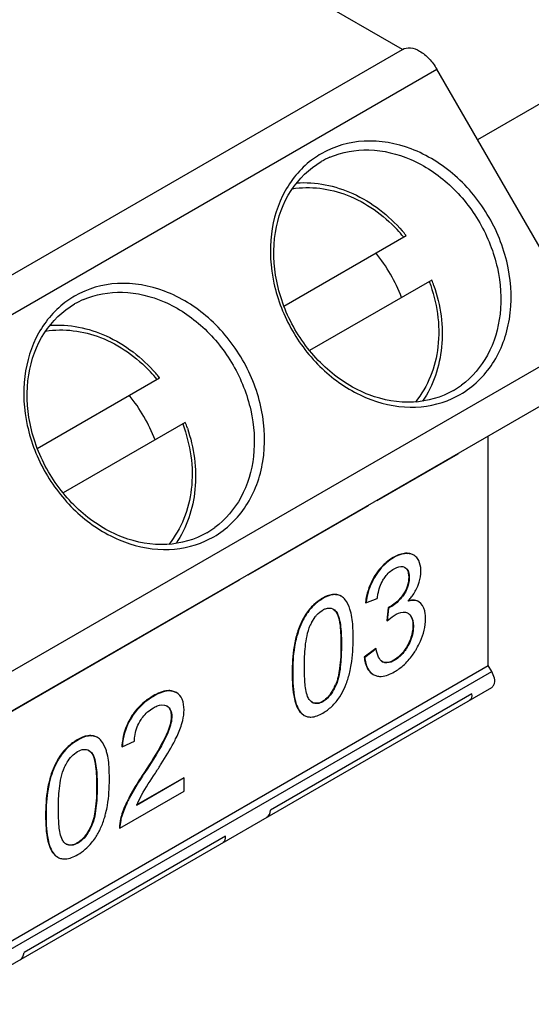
# Model space of a CAD drawing. Header units: inches. Extents: x 0 to 117, y 0 to 83.
# Tile 69 of 83: x 106.498 to 106.791, y 24.373 to 24.937. Entities that reach past the tile are written whole.
import ezdxf

# ---------------------------------------------------------------- set-up
doc = ezdxf.new("R2010")
doc.units = ezdxf.units.IN
doc.header["$LTSCALE"] = 6.4311023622
doc.header["$MEASUREMENT"] = 0
doc.layers.get('0').update_dxf_attribs({"linetype": 'CONTINUOUS'})
doc.layers.add('02___PRT_ALL_AXES', color=7, linetype='CONTINUOUS')

msp = doc.modelspace()

# ---------------------------------------------------------------- linework, layer by layer
at = {"color": 7, "linetype": 'CONTINUOUS'}
msp.add_line((106.9053848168, 24.952155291), (106.760418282, 24.8684593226), dxfattribs=at)
at = {"layer": '02___PRT_ALL_AXES', "color": 7, "linetype": 'CONTINUOUS'}
for p, q in [((106.7172372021, 24.920321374), (106.5513218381, 25.016110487)), ((105.8687125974, 24.4304283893), (106.7173230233, 24.9203717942)), ((105.8884834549, 24.4191138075), (106.7370080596, 24.9090067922)), ((106.8255911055, 24.7555773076), (106.7370080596, 24.9090067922)), ((106.649299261, 24.7731290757), (106.7194164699, 24.8136110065)), ((106.7341803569, 24.7880394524), (106.6640654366, 24.7475588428)), ((105.9770665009, 24.2656843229), (106.8255911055, 24.7555773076)), ((105.9180086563, 24.2088557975), (106.8255911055, 24.7328468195)), ((106.5078784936, 24.6914802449), (106.5779957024, 24.7319621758)), ((106.5927595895, 24.7063906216), (106.5226446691, 24.665910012)), ((106.7665332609, 24.5669176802), (106.7665332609, 24.6987487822)), ((106.7490294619, 24.6881894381), (106.7026618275, 24.6614184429)), ((106.7488326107, 24.6885303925), (106.7490294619, 24.6881894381)), ((106.7444270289, 24.6859868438), (106.7446238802, 24.6856458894)), ((106.7330868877, 24.6794395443), (106.7332837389, 24.6790985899)), ((106.7184410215, 24.6709837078), (106.7186378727, 24.6706427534)), ((106.7137681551, 24.66828575), (106.7139650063, 24.6679447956)), ((106.6974755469, 24.6588795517), (106.6976723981, 24.6585385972)), ((106.7024649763, 24.6617593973), (106.7026618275, 24.6614184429)), ((106.6976723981, 24.6585385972), (106.6287163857, 24.618726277)), ((106.6888922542, 24.6539240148), (106.6890891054, 24.6535830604)), ((106.6665314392, 24.6410138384), (106.6667282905, 24.640672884)), ((106.655394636, 24.6345842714), (106.6555914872, 24.634243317)), ((106.7200722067, 24.6313235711), (106.7203505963, 24.6311628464)), ((106.7216195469, 24.6311346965), (106.7200722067, 24.6313235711)), ((106.7235055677, 24.6304094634), (106.7216195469, 24.6311346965)), ((106.6451968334, 24.6286961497), (106.6453936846, 24.6283551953)), ((106.6464315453, 24.6294094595), (106.6466283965, 24.6290685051)), ((106.7120602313, 24.6289871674), (106.7123386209, 24.6288264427)), ((106.7237847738, 24.6302482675), (106.7235055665, 24.6304094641)), ((106.7184619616, 24.6233200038), (106.7187403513, 24.6231592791)), ((106.7206347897, 24.6201221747), (106.7209100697, 24.6175632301)), ((106.6237269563, 24.6158464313), (106.4099563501, 24.4924258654)), ((106.6235301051, 24.6161873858), (106.6237269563, 24.6158464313)), ((106.6285195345, 24.6190672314), (106.6287163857, 24.618726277)), ((106.7015057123, 24.618508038), (106.7017841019, 24.6183473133)), ((106.7209100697, 24.6175632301), (106.7211884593, 24.6174025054)), ((106.6155924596, 24.6116046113), (106.6157893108, 24.6112636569)), ((106.6714017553, 24.6055131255), (106.671680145, 24.6053524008)), ((106.6789055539, 24.6077312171), (106.6791839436, 24.6075704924)), ((106.6822594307, 24.6066546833), (106.6819841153, 24.6068136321)), ((106.6960652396, 24.6030875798), (106.6963436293, 24.6029268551)), ((106.6963436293, 24.6029268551), (106.7028721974, 24.6052927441)), ((106.7175678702, 24.6075304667), (106.7178462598, 24.607369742)), ((106.7256660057, 24.6040557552), (106.7241167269, 24.604437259)), ((106.7266785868, 24.6035404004), (106.7264022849, 24.6036999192)), ((106.7278983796, 24.6025941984), (106.7266785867, 24.6035404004)), ((106.677625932, 24.5992676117), (106.6782328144, 24.5988063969)), ((106.6776351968, 24.5992745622), (106.6792157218, 24.5979426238)), ((106.6782328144, 24.5988063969), (106.6789373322, 24.5981033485)), ((106.6789373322, 24.5981033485), (106.6792157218, 24.5979426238)), ((106.6789373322, 24.5981033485), (106.6798601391, 24.5966316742)), ((106.7090135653, 24.6000380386), (106.7082881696, 24.5926901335)), ((106.709291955, 24.5998773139), (106.7085665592, 24.5925294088)), ((106.7100653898, 24.6005575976), (106.7090135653, 24.6000380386)), ((106.7090135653, 24.6000380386), (106.709291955, 24.5998773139)), ((106.7103437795, 24.6003968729), (106.709291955, 24.5998773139)), ((106.7100653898, 24.6005575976), (106.7103437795, 24.6003968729)), ((106.7201916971, 24.5970934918), (106.7203660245, 24.5969880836)), ((106.7203660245, 24.5969880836), (106.7206444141, 24.5968273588)), ((106.7204693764, 24.5969315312), (106.7206444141, 24.5968273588)), ((106.661762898, 24.5961635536), (106.6620412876, 24.5960028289)), ((106.6650831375, 24.5914130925), (106.6672251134, 24.5948663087)), ((106.7082881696, 24.5926901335), (106.7085665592, 24.5925294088)), ((106.7085665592, 24.5925294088), (106.7114212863, 24.5948904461)), ((106.7114212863, 24.5948904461), (106.7131728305, 24.5960659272)), ((106.7233038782, 24.5897378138), (106.7235822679, 24.5895770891)), ((106.5641306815, 24.5818933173), (106.5643275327, 24.5815523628)), ((106.6559870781, 24.5820974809), (106.6562654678, 24.5819367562)), ((106.556762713, 24.577639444), (106.5569595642, 24.5772984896)), ((106.6820288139, 24.5788011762), (106.6823072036, 24.5786404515)), ((106.7019409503, 24.5766146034), (106.6954123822, 24.5717928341)), ((106.70221934, 24.5764538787), (106.6956907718, 24.5716321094)), ((106.7019409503, 24.5766146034), (106.70221934, 24.5764538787)), ((106.720121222, 24.5783290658), (106.7203996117, 24.5781683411)), ((106.545596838, 24.5711928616), (106.5457936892, 24.5708519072)), ((106.6954123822, 24.5717928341), (106.6956907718, 24.5716321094)), ((106.7057492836, 24.5691213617), (106.7055800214, 24.5692172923)), ((106.7057492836, 24.5691213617), (106.7060276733, 24.568960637)), ((106.7060276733, 24.568960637), (106.7058522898, 24.5690457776)), ((106.7123503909, 24.5699942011), (106.7126287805, 24.5698334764)), ((106.3293037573, 24.3144846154), (106.766533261, 24.5669176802)), ((106.3312747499, 24.311070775), (106.7685042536, 24.5635038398)), ((106.7685042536, 24.5635038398), (106.7665332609, 24.5669176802)), ((106.6540647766, 24.5626562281), (106.6543431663, 24.5624955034)), ((106.7003032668, 24.5619382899), (106.7005816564, 24.5617775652)), ((106.7005810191, 24.5617764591), (106.7009408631, 24.5615823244)), ((105.7907532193, 23.9899076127), (106.7685042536, 24.5544116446)), ((106.58708319, 24.5517010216), (106.5849182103, 24.5524195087)), ((106.5873615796, 24.5515402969), (106.5853100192, 24.5522388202)), ((106.5873884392, 24.5515314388), (106.58708319, 24.5517010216)), ((106.5876677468, 24.5513722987), (106.58708319, 24.5517010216)), ((106.5876654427, 24.5513683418), (106.5873615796, 24.5515402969)), ((106.6782358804, 24.5544357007), (106.675894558, 24.5505326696)), ((106.6789458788, 24.5559708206), (106.6792242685, 24.5558100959)), ((106.50533892, 24.5479500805), (106.5055357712, 24.5476091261)), ((106.5743981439, 24.5495083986), (106.5746765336, 24.5493476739)), ((106.7571663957, 24.5506759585), (106.6416800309, 24.4840002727)), ((106.6648700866, 24.5462679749), (106.6640997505, 24.5470341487)), ((106.6656868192, 24.5456891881), (106.6648700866, 24.5462679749)), ((106.6714017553, 24.5463526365), (106.671680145, 24.5461919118)), ((106.5820824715, 24.5438437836), (106.582239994, 24.5437529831)), ((106.5617428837, 24.5374325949), (106.5620212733, 24.5372718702)), ((106.5847284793, 24.5377989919), (106.585006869, 24.5376382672)), ((106.6593105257, 24.5395344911), (106.6595889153, 24.5393737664)), ((106.6593105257, 24.5395344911), (106.6607397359, 24.5384560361)), ((106.6595889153, 24.5393737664), (106.6610181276, 24.5382953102)), ((106.6607397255, 24.5384560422), (106.6610181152, 24.5382953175)), ((106.5307980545, 24.5243360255), (106.5310764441, 24.5241753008)), ((106.5386554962, 24.5267582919), (106.5389338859, 24.5265975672)), ((106.5400952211, 24.5265732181), (106.5386554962, 24.5267582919)), ((106.5421208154, 24.5257911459), (106.5400952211, 24.5265732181)), ((106.5423967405, 24.5256318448), (106.5421208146, 24.5257911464)), ((106.5565984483, 24.5203157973), (106.563624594, 24.5235390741)), ((106.5815382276, 24.5264405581), (106.5818166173, 24.5262798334)), ((106.5374992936, 24.5181558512), (106.5389671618, 24.5169705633)), ((106.5379511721, 24.5178150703), (106.5386887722, 24.517131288)), ((106.5563200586, 24.520476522), (106.5565984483, 24.5203157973)), ((106.5207049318, 24.514724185), (106.5209833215, 24.5145634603)), ((106.5386887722, 24.517131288), (106.5389671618, 24.5169705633)), ((106.5386887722, 24.517131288), (106.5396468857, 24.5157011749)), ((106.5918305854, 24.5026052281), (106.5645235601, 24.4868396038)), ((106.592108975, 24.5024445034), (106.5648019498, 24.4866788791)), ((106.5692685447, 24.5057650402), (106.5695469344, 24.5056043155)), ((106.5918305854, 24.5026052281), (106.592108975, 24.5024445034)), ((106.592108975, 24.4948575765), (106.592108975, 24.5024445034)), ((106.5146569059, 24.500500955), (106.5149352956, 24.5003402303)), ((106.541925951, 24.4979132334), (106.5422043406, 24.4977525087)), ((106.5553071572, 24.4736101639), (106.592108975, 24.4948575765)), ((106.5603078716, 24.4908523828), (106.5605862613, 24.4906916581)), ((106.5126440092, 24.4810073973), (106.5129223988, 24.4808466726)), ((106.5557963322, 24.4797093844), (106.5560747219, 24.4795486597)), ((106.5379471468, 24.4734306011), (106.5363395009, 24.4706603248)), ((106.5386977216, 24.4749989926), (106.5389761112, 24.4748382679)), ((106.5550287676, 24.4737708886), (106.5553071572, 24.4736101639)), ((106.6157456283, 24.4690271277), (106.5002592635, 24.4023514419)), ((106.5239280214, 24.4649196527), (106.5231387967, 24.4656507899)), ((106.5246155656, 24.4644514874), (106.5239280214, 24.4649196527)), ((106.5307980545, 24.4651755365), (106.5310764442, 24.4650148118)), ((106.5181369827, 24.4580283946), (106.5184153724, 24.4578676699)), ((106.5181369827, 24.4580283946), (106.519383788, 24.4571264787)), ((106.5184153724, 24.4578676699), (106.5196621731, 24.4569657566)), ((106.5193837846, 24.4571264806), (106.5196621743, 24.4569657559))]:
    msp.add_line(p, q, dxfattribs=at)
for centre, radius, start, end in [((106.697517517, 24.8141998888), 0.0535018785, 120.0491658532, 125.6521149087), ((106.6954108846, 24.8131948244), 0.0493819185, 113.4823961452, 119.9907751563), ((106.6475284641, 24.7544735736), 0.091397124, 39.6180262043, 43.1480070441), ((106.6478169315, 24.755514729), 0.0922072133, 39.2433563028, 41.1859548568), ((106.6476578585, 24.755383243), 0.0924135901, 39.0569677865, 39.2440998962), ((106.6279748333, 24.7437688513), 0.0952334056, 21.0817570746, 38.9185183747), ((106.6480492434, 24.7550735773), 0.0922269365, 18.8147668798, 20.9441412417), ((106.5560967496, 24.732551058), 0.0535018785, 120.0491658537, 125.6521149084), ((106.5539901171, 24.7315459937), 0.0493819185, 113.4823961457, 119.990775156), ((106.5061076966, 24.6728247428), 0.091397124, 39.6180262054, 43.1480070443), ((106.5063961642, 24.6738658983), 0.0922072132, 39.2433563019, 41.185954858), ((106.506237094, 24.6737344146), 0.0924135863, 39.0569677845, 39.2440999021), ((106.721816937, 24.7674595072), 0.0493819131, 300.0089348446, 306.5190035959), ((106.4865540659, 24.6621200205), 0.0952334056, 21.0817570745, 38.9185183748), ((106.7237504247, 24.7687591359), 0.0534776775, 294.3494114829, 299.9533781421), ((106.506628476, 24.6734247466), 0.0922269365, 18.8147668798, 20.9441412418), ((106.5803961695, 24.6858106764), 0.0493819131, 300.0089348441, 306.5190035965), ((106.5823296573, 24.6871103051), 0.0534776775, 294.3494114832, 299.9533781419), ((106.7260170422, 24.6048602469), 0.0278729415, 120.0482914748, 130.3751233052), ((106.7318954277, 24.5995741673), 0.0358050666, 142.6192500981, 147.5564695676), ((106.7166850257, 24.6197601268), 0.0039722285, 58.8403969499, 63.4682296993), ((106.7337686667, 24.598349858), 0.038042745, 147.513867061, 148.0024924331), ((106.6849992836, 24.5819831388), 0.0271763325, 120.0227940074, 132.9224168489), ((106.6783237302, 24.5996753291), 0.0080768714, 80.9035118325, 85.8690760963), ((106.7397912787, 24.5970209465), 0.0441448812, 167.022470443, 172.1011005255), ((106.7241826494, 24.590891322), 0.0136800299, 104.2220664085, 106.516728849), ((106.6943733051, 24.6270981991), 0.0350288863, 318.4099333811, 320.5115613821), ((106.6957258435, 24.6259969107), 0.0332847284, 320.4940257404, 324.7064985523), ((106.7236247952, 24.5988925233), 0.005552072, 59.9826765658, 68.429338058), ((106.6751489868, 24.5949691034), 0.0049717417, 59.9954862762, 63.6794664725), ((106.6747072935, 24.5948487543), 0.0052957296, 56.5553896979, 59.9846084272), ((106.7179968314, 24.5926414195), 0.0049529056, 60.0436057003, 63.7534375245), ((106.6962563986, 24.5743222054), 0.0408292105, 149.8313503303, 154.3214443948), ((106.6944882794, 24.5753313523), 0.0387934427, 147.5201370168, 149.8075639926), ((106.6890814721, 24.5794160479), 0.0268300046, 153.4390034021, 156.7144550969), ((106.6940144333, 24.5928614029), 0.0298789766, 330.8975120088, 332.5821769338), ((106.6890818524, 24.597426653), 0.0419193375, 324.1841540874, 328.4089126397), ((106.686381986, 24.5991142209), 0.0451031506, 328.3795041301, 329.9516103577), ((106.6965351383, 24.5910384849), 0.0320698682, 300.04630206, 311.2400590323), ((106.7045277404, 24.568624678), 0.0079031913, 243.0089212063, 259.253817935), ((106.6471592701, 24.5697404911), 0.0346409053, 333.7804069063, 336.5781770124), ((106.5919691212, 24.5183588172), 0.035742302, 129.2576076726, 144.7758691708), ((106.6678937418, 24.5501523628), 0.0049675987, 239.9852455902, 243.701298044), ((106.6579642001, 24.5634814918), 0.0274521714, 299.9755637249, 313.1022677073), ((106.5926703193, 24.5179214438), 0.0365676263, 147.0513915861, 147.7534553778), ((106.5923651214, 24.5181209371), 0.036203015, 144.8298032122, 147.0536285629), ((106.6643954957, 24.5441510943), 0.006760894, 239.9811432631, 256.7433711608), ((106.5455298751, 24.4988152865), 0.0294675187, 119.9956472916, 132.3994402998), ((106.5966922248, 24.5175968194), 0.0404747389, 169.9209420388, 175.9200644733), ((106.5344359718, 24.5134945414), 0.0055677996, 57.2169843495, 59.9906876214), ((106.5341852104, 24.5131141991), 0.0060233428, 51.3010865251, 57.1705444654), ((106.6158055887, 24.4655696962), 0.0551993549, 151.4650226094, 157.5165095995), ((106.6191176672, 24.4638481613), 0.058931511, 150.793373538, 151.5328379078), ((106.5801754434, 24.4730027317), 0.025284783, 164.6185112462, 166.3045114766), ((106.5067990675, 24.4893007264), 0.034958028, 333.0008963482, 335.8509626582), ((106.5269720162, 24.4691737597), 0.0052671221, 239.9874650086, 243.4844942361), ((106.5232018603, 24.4630930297), 0.007076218, 239.985243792, 258.3577854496)]:
    msp.add_arc(centre, radius, start, end, dxfattribs=at)
for centre, major_axis, ratio, start_param, end_param in [((106.7506169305, 24.5531765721), (0.00592934, -0.0055475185), 0.5429273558, -0.1635296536, 0.6444969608), ((106.6370967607, 24.4876360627), (-0.001839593, 0.0079087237), 0.5429241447, -2.9780475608, -2.1700209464), ((106.6091961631, 24.4715277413), (0.00592934, -0.0055475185), 0.5429273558, -0.1635296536, 0.6444969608), ((106.4956759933, 24.4059872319), (-0.001839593, 0.0079087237), 0.5429241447, -2.9780475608, -2.1700209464)]:
    msp.add_ellipse(centre, major_axis=major_axis, ratio=ratio, start_param=start_param, end_param=end_param, dxfattribs=at)
for points, knots in [([(106.7173240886, 24.9203724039), (106.718652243, 24.9211387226), (106.7222887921, 24.9216826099), (106.7276970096, 24.9194588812), (106.7328751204, 24.91511894), (106.7357443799, 24.9111955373), (106.7370080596, 24.9090067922)], [0, 0, 0, 0, 0.1864963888, 0.415121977, 0.6926117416, 1, 1, 1, 1]), ([(106.7504515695, 24.7224243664), (106.757849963, 24.7267029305), (106.7710771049, 24.7395363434), (106.7805599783, 24.766137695), (106.7794795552, 24.7959461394), (106.7683778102, 24.8248317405), (106.7489128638, 24.8488888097), (106.7236380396, 24.864728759), (106.6958592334, 24.8698167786), (106.6781311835, 24.8647791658), (106.6707268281, 24.8605109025)], [0, 0, 0, 0, 0.1131493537, 0.2335708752, 0.363595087, 0.4999992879, 0.6364036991, 0.766428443, 0.8868504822, 1, 1, 1, 1]), ([(106.6757338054, 24.8584870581), (106.68269053, 24.8615099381), (106.6988071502, 24.8643728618), (106.7232618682, 24.8583181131), (106.7454923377, 24.8433881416), (106.7627788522, 24.8216003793), (106.7730050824, 24.7957361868), (106.7748203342, 24.769019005), (106.7678371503, 24.7448129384), (106.7572997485, 24.7322866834), (106.7512035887, 24.7277732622)], [0, 0, 0, 0, 0.1119039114, 0.2325610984, 0.3631625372, 0.4999991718, 0.636836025, 0.7674380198, 0.8880957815, 1, 1, 1, 1]), ([(106.6663332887, 24.8576739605), (106.6596876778, 24.8529078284), (106.6481714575, 24.8396505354), (106.6404328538, 24.8138797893), (106.6421835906, 24.7855359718), (106.652939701, 24.7581828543), (106.6712506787, 24.735191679), (106.694922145, 24.7195040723), (106.7211096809, 24.7133212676), (106.7383489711, 24.716665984), (106.7457992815, 24.720038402)], [0, 0, 0, 0, 0.1133892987, 0.2343476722, 0.3642880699, 0.4999998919, 0.6357117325, 0.7656521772, 0.8866105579, 1, 1, 1, 1]), ([(106.7465145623, 24.7246973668), (106.7396130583, 24.7207128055), (106.7229746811, 24.7160322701), (106.6968184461, 24.7209193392), (106.6728564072, 24.7360193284), (106.6543112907, 24.758975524), (106.6437029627, 24.786514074), (106.6426068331, 24.8148157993), (106.6514526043, 24.8399113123), (106.6638253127, 24.851980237), (106.6707268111, 24.8559647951)], [0, 0, 0, 0, 0.1115541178, 0.2315072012, 0.3622453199, 0.5000001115, 0.6377549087, 0.7684929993, 0.8884459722, 1, 1, 1, 1]), ([(106.6540803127, 24.8403809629), (106.6644865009, 24.8421296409), (106.6876791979, 24.8389146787), (106.7062685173, 24.8254491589), (106.7142108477, 24.8169787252)], [0, 0, 0, 0, 0.4760984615, 1, 1, 1, 1]), ([(106.6565844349, 24.8437477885), (106.6674931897, 24.8445798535), (106.6908990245, 24.8396749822), (106.709405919, 24.8251521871), (106.7172098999, 24.8162336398)], [0, 0, 0, 0, 0.4800273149, 1, 1, 1, 1]), ([(106.6090308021, 24.6407755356), (106.6164291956, 24.6450540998), (106.6296563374, 24.6578875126), (106.6391392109, 24.6844888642), (106.6380587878, 24.7142973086), (106.6269570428, 24.7431829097), (106.6074920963, 24.7672399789), (106.5822172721, 24.7830799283), (106.5544384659, 24.7881679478), (106.5367104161, 24.783130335), (106.5293060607, 24.7788620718)], [0, 0, 0, 0, 0.1131493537, 0.2335708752, 0.363595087, 0.4999992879, 0.6364036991, 0.766428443, 0.8868504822, 1, 1, 1, 1]), ([(106.7326966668, 24.7871828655), (106.7370823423, 24.7753739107), (106.7409964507, 24.7507460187), (106.7319492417, 24.726859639), (106.7246971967, 24.718073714)], [0, 0, 0, 0, 0.5251098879, 1, 1, 1, 1]), ([(106.7353481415, 24.7848176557), (106.7391697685, 24.7736005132), (106.7424936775, 24.7503128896), (106.7350398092, 24.7275912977), (106.7288656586, 24.7185601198)], [0, 0, 0, 0, 0.5199721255, 1, 1, 1, 1]), ([(106.534313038, 24.7768382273), (106.5412697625, 24.7798611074), (106.5573863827, 24.782724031), (106.5818411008, 24.7766692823), (106.6040715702, 24.7617393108), (106.6213580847, 24.7399515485), (106.6315843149, 24.714087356), (106.6333995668, 24.6873701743), (106.6264163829, 24.6631641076), (106.6158789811, 24.6506378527), (106.6097828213, 24.6461244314)], [0, 0, 0, 0, 0.1119039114, 0.2325610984, 0.3631625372, 0.4999991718, 0.636836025, 0.7674380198, 0.8880957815, 1, 1, 1, 1]), ([(106.5249125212, 24.7760251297), (106.5182669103, 24.7712589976), (106.5067506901, 24.7580017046), (106.4990120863, 24.7322309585), (106.5007628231, 24.703887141), (106.5115189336, 24.6765340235), (106.5298299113, 24.6535428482), (106.5535013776, 24.6378552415), (106.5796889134, 24.6316724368), (106.5969282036, 24.6350171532), (106.6043785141, 24.6383895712)], [0, 0, 0, 0, 0.1133892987, 0.2343476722, 0.3642880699, 0.4999998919, 0.6357117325, 0.7656521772, 0.8866105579, 1, 1, 1, 1]), ([(106.6050937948, 24.6430485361), (106.5981922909, 24.6390639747), (106.5815539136, 24.6343834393), (106.5553976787, 24.6392705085), (106.5314356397, 24.6543704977), (106.5128905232, 24.6773266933), (106.5022821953, 24.7048652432), (106.5011860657, 24.7331669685), (106.5100318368, 24.7582624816), (106.5224045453, 24.7703314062), (106.5293060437, 24.7743159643)], [0, 0, 0, 0, 0.1115541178, 0.2315072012, 0.3622453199, 0.5000001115, 0.6377549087, 0.7684929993, 0.8884459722, 1, 1, 1, 1]), ([(106.5126595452, 24.7587321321), (106.5230657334, 24.7604808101), (106.5462584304, 24.7572658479), (106.5648477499, 24.7438003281), (106.5727900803, 24.7353298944)], [0, 0, 0, 0, 0.4760984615, 1, 1, 1, 1]), ([(106.5151636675, 24.7620989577), (106.5260724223, 24.7629310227), (106.549478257, 24.7580261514), (106.5679851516, 24.7435033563), (106.5757891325, 24.7345848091)], [0, 0, 0, 0, 0.4800273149, 1, 1, 1, 1]), ([(106.5912758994, 24.7055340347), (106.5956615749, 24.69372508), (106.5995756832, 24.669097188), (106.5905284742, 24.6452108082), (106.5832764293, 24.6364248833)], [0, 0, 0, 0, 0.5251098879, 1, 1, 1, 1]), ([(106.5939273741, 24.7031688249), (106.5977490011, 24.6919516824), (106.60107291, 24.6686640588), (106.5936190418, 24.6459424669), (106.5874448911, 24.6369112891)], [0, 0, 0, 0, 0.5199721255, 1, 1, 1, 1]), ([(106.7200722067, 24.6313235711), (106.7194441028, 24.6313434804), (106.7166311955, 24.6311918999), (106.7139440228, 24.6300747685), (106.7120602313, 24.6289871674)], [0, 0, 0, 0, 0.2241447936, 1, 1, 1, 1]), ([(106.7203505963, 24.6311628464), (106.7197224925, 24.6311827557), (106.7169095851, 24.6310311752), (106.7142224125, 24.6299140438), (106.7123386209, 24.6288264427)], [0, 0, 0, 0, 0.2241447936, 1, 1, 1, 1]), ([(106.7123386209, 24.6288264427), (106.711287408, 24.6282195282), (106.7071318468, 24.6254413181), (106.7037835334, 24.621547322), (106.7017841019, 24.6183473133)], [0, 0, 0, 0, 0.2433932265, 1, 1, 1, 1]), ([(106.7278983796, 24.6211010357), (106.7278983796, 24.6217940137), (106.7277725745, 24.6242770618), (106.7269670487, 24.6267771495), (106.7259317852, 24.6282483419)], [0, 0, 0, 0, 0.2780904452, 1, 1, 1, 1]), ([(106.7061278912, 24.6158666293), (106.7065409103, 24.6165776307), (106.7082179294, 24.6191394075), (106.7105437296, 24.621299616), (106.7124837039, 24.622419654)], [0, 0, 0, 0, 0.268506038, 1, 1, 1, 1]), ([(106.7124837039, 24.622419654), (106.7130062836, 24.6227213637), (106.7148003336, 24.6236548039), (106.7171617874, 24.6239618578), (106.7184593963, 24.6233140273)], [0, 0, 0, 0, 0.2938137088, 1, 1, 1, 1]), ([(106.7184619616, 24.6233200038), (106.7192697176, 24.6228316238), (106.7201576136, 24.6217226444), (106.7205478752, 24.6204756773), (106.7206347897, 24.6201221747)], [0, 0, 0, 0, 0.7216786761, 1, 1, 1, 1]), ([(106.7187403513, 24.6231592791), (106.7191433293, 24.6229156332), (106.7208168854, 24.6214861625), (106.7211884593, 24.6190793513), (106.7211884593, 24.6174025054)], [0, 0, 0, 0, 0.2192561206, 1, 1, 1, 1]), ([(106.726048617, 24.612446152), (106.7263487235, 24.6131743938), (106.7273715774, 24.6159513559), (106.7278983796, 24.6189282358), (106.7278983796, 24.6211010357)], [0, 0, 0, 0, 0.2660587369, 1, 1, 1, 1]), ([(106.7017841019, 24.6183473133), (106.7010757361, 24.6172136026), (106.6984347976, 24.6124093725), (106.6969149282, 24.6070245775), (106.6963436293, 24.6029268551)], [0, 0, 0, 0, 0.2442045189, 1, 1, 1, 1]), ([(106.7028721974, 24.6052927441), (106.7029712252, 24.6061604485), (106.7035130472, 24.6098167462), (106.7047077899, 24.6134219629), (106.7061278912, 24.6158666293)], [0, 0, 0, 0, 0.2360025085, 1, 1, 1, 1]), ([(106.7211884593, 24.6174025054), (106.7211884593, 24.6165911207), (106.7209616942, 24.6130336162), (106.7194704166, 24.6095847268), (106.7178462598, 24.607369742)], [0, 0, 0, 0, 0.2280434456, 1, 1, 1, 1]), ([(106.671680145, 24.6053524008), (106.6687856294, 24.6036812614), (106.6652793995, 24.6006452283), (106.6626634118, 24.5969799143), (106.6620412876, 24.5960028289)], [0, 0, 0, 0, 0.7426285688, 1, 1, 1, 1]), ([(106.6789055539, 24.6077312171), (106.6783431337, 24.6077722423), (106.6756935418, 24.6076688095), (106.6731926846, 24.6065471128), (106.6714017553, 24.6055131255)], [0, 0, 0, 0, 0.2142615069, 1, 1, 1, 1]), ([(106.6791839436, 24.6075704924), (106.6786215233, 24.6076115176), (106.6759719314, 24.6075080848), (106.6734710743, 24.6063863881), (106.671680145, 24.6053524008)], [0, 0, 0, 0, 0.2142615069, 1, 1, 1, 1]), ([(106.6878202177, 24.5969972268), (106.6876307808, 24.597783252), (106.6868850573, 24.600461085), (106.6857080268, 24.6030646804), (106.6845068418, 24.6046346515)], [0, 0, 0, 0, 0.2902839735, 1, 1, 1, 1]), ([(106.7175678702, 24.6075304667), (106.7170176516, 24.6067800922), (106.7149067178, 24.6040942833), (106.7123055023, 24.6016641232), (106.7100653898, 24.6005575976)], [0, 0, 0, 0, 0.2713587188, 1, 1, 1, 1]), ([(106.7178462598, 24.607369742), (106.7173009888, 24.6066261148), (106.7151910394, 24.6039397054), (106.7125912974, 24.6015070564), (106.7103437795, 24.6003968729)], [0, 0, 0, 0, 0.2689270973, 1, 1, 1, 1]), ([(106.7266785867, 24.6035404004), (106.7262750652, 24.6037733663), (106.7243375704, 24.6045830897), (106.7221136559, 24.6043027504), (106.7205718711, 24.603846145)], [0, 0, 0, 0, 0.2246677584, 1, 1, 1, 1]), ([(106.7305098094, 24.5937521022), (106.7305098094, 24.5947114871), (106.7303722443, 24.5977802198), (106.7294116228, 24.6010663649), (106.7278983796, 24.6025941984)], [0, 0, 0, 0, 0.30850616, 1, 1, 1, 1]), ([(106.6672251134, 24.5948663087), (106.6675463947, 24.5952827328), (106.6688098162, 24.5967876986), (106.6703615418, 24.5980567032), (106.6716076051, 24.5987761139)], [0, 0, 0, 0, 0.2676918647, 1, 1, 1, 1]), ([(106.6716076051, 24.5987761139), (106.6721108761, 24.5990666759), (106.6738581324, 24.5999504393), (106.6761074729, 24.6000413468), (106.6773534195, 24.5994254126)], [0, 0, 0, 0, 0.2948379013, 1, 1, 1, 1]), ([(106.6792157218, 24.5979426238), (106.6801691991, 24.5968564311), (106.6811766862, 24.5937884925), (106.6821779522, 24.5873337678), (106.6823072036, 24.5821483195), (106.6823072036, 24.5786404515)], [0, 0, 0, 0, 0.2193598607, 0.4675999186, 1, 1, 1, 1]), ([(106.6798601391, 24.5966316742), (106.6808406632, 24.5945355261), (106.6818232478, 24.5884726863), (106.6820288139, 24.5824990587), (106.6820288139, 24.5788011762)], [0, 0, 0, 0, 0.3849191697, 1, 1, 1, 1]), ([(106.6890171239, 24.5825144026), (106.6890171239, 24.5840079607), (106.688933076, 24.5888485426), (106.688606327, 24.5937354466), (106.6878202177, 24.5969972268)], [0, 0, 0, 0, 0.3080307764, 1, 1, 1, 1]), ([(106.7131728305, 24.5960659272), (106.7137863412, 24.5964201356), (106.7158959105, 24.5975155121), (106.7186610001, 24.5978360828), (106.7201871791, 24.597083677)], [0, 0, 0, 0, 0.2939515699, 1, 1, 1, 1]), ([(106.7203660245, 24.5969880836), (106.7208518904, 24.5966811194), (106.7228913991, 24.5948397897), (106.7233038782, 24.591844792), (106.7233038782, 24.5897378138)], [0, 0, 0, 0, 0.2143093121, 1, 1, 1, 1]), ([(106.7206444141, 24.5968273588), (106.7211398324, 24.5965143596), (106.7231736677, 24.5946627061), (106.7235822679, 24.5916734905), (106.7235822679, 24.5895770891)], [0, 0, 0, 0, 0.2184638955, 1, 1, 1, 1]), ([(106.6594595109, 24.5920143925), (106.6590955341, 24.5912583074), (106.6576683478, 24.5880541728), (106.6566136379, 24.5846899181), (106.6559870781, 24.5820974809)], [0, 0, 0, 0, 0.2393274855, 1, 1, 1, 1]), ([(106.6620412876, 24.5960028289), (106.6613960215, 24.5949893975), (106.6588680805, 24.5905738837), (106.6571771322, 24.5857088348), (106.6562654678, 24.5819367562)], [0, 0, 0, 0, 0.2364021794, 1, 1, 1, 1]), ([(106.7254234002, 24.5765296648), (106.7262413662, 24.5779433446), (106.7289981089, 24.5832919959), (106.7305098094, 24.5893619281), (106.7305098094, 24.5937521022)], [0, 0, 0, 0, 0.2711517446, 1, 1, 1, 1]), ([(106.6610530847, 24.5663694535), (106.6610530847, 24.5701857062), (106.6613611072, 24.5781548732), (106.6627821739, 24.5861830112), (106.6644368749, 24.5900223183)], [0, 0, 0, 0, 0.4772129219, 1, 1, 1, 1]), ([(106.7235822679, 24.5895770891), (106.7235822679, 24.5886675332), (106.7233137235, 24.58469411), (106.7218891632, 24.5808449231), (106.7203996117, 24.5781683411)], [0, 0, 0, 0, 0.2289515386, 1, 1, 1, 1]), ([(106.7233038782, 24.5897378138), (106.7233038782, 24.5888468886), (106.7230601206, 24.5851625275), (106.7218229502, 24.5815821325), (106.7205371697, 24.5791028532)], [0, 0, 0, 0, 0.2418505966, 1, 1, 1, 1]), ([(106.6559870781, 24.5820974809), (106.6556476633, 24.5806931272), (106.6543891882, 24.5742878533), (106.6540647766, 24.5677325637), (106.6540647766, 24.5626562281)], [0, 0, 0, 0, 0.2215550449, 1, 1, 1, 1]), ([(106.6562654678, 24.5819367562), (106.655926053, 24.5805324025), (106.6546675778, 24.5741271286), (106.6543431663, 24.567571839), (106.6543431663, 24.5624955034)], [0, 0, 0, 0, 0.2215550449, 1, 1, 1, 1]), ([(106.6870785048, 24.5631141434), (106.6874133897, 24.5645165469), (106.6886649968, 24.5709085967), (106.6890171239, 24.5774485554), (106.6890171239, 24.5825144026)], [0, 0, 0, 0, 0.2215587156, 1, 1, 1, 1]), ([(106.6820288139, 24.5788011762), (106.6820288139, 24.5742581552), (106.681723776, 24.566561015), (106.6802072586, 24.5588778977), (106.6789458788, 24.5559708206)], [0, 0, 0, 0, 0.5890877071, 1, 1, 1, 1]), ([(106.6823072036, 24.5786404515), (106.6823072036, 24.5749546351), (106.682022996, 24.5672847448), (106.6808253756, 24.5595001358), (106.6792242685, 24.5558100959)], [0, 0, 0, 0, 0.4781653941, 1, 1, 1, 1]), ([(106.720121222, 24.5783290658), (106.7196119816, 24.5774140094), (106.7175918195, 24.5741729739), (106.7147548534, 24.5713824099), (106.7123503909, 24.5699942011)], [0, 0, 0, 0, 0.2738782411, 1, 1, 1, 1]), ([(106.7203996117, 24.5781683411), (106.7199021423, 24.5772744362), (106.7178857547, 24.5740321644), (106.7150538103, 24.5712335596), (106.7126287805, 24.5698334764)], [0, 0, 0, 0, 0.2675795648, 1, 1, 1, 1]), ([(106.6954123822, 24.5717928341), (106.6955092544, 24.5706579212), (106.6959985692, 24.5669947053), (106.698049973, 24.5632391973), (106.7003032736, 24.561938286)], [0, 0, 0, 0, 0.3044819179, 1, 1, 1, 1]), ([(106.6956907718, 24.5716321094), (106.695787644, 24.5704971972), (106.6962769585, 24.5668339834), (106.698328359, 24.5630784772), (106.7005816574, 24.5617775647)], [0, 0, 0, 0, 0.3044818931, 1, 1, 1, 1]), ([(106.7123503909, 24.5699942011), (106.7117488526, 24.5696469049), (106.7097581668, 24.5686134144), (106.7071512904, 24.5684051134), (106.7057492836, 24.5691213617)], [0, 0, 0, 0, 0.3061290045, 1, 1, 1, 1]), ([(106.7126287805, 24.5698334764), (106.7120494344, 24.5694989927), (106.7100629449, 24.5684638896), (106.707451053, 24.5682334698), (106.7060276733, 24.568960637)], [0, 0, 0, 0, 0.29504647, 1, 1, 1, 1]), ([(106.66293239, 24.5491041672), (106.6619238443, 24.5516923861), (106.6612365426, 24.557568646), (106.6610530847, 24.5633416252), (106.6610530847, 24.5663694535)], [0, 0, 0, 0, 0.4784646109, 1, 1, 1, 1]), ([(106.68418804, 24.5544208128), (106.6844852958, 24.5550931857), (106.6856512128, 24.5579191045), (106.6865394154, 24.5608565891), (106.6870785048, 24.5631141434)], [0, 0, 0, 0, 0.2405457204, 1, 1, 1, 1]), ([(106.7030541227, 24.5608600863), (106.7037465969, 24.5607288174), (106.7071027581, 24.560549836), (106.7103249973, 24.5619689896), (106.7125925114, 24.5632781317)], [0, 0, 0, 0, 0.2120929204, 1, 1, 1, 1]), ([(106.7685042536, 24.5544116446), (106.7690354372, 24.5547183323), (106.7711320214, 24.5574502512), (106.7698037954, 24.5612529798), (106.7685042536, 24.5635038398)], [0, 0, 0, 0, 0.1909337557, 1, 1, 1, 1]), ([(106.6540647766, 24.5626562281), (106.6540647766, 24.5576878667), (106.6543718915, 24.549787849), (106.6570992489, 24.5416415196), (106.6593105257, 24.5395344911)], [0, 0, 0, 0, 0.6192837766, 1, 1, 1, 1]), ([(106.6543431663, 24.5624955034), (106.6543431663, 24.557527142), (106.6546502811, 24.5496271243), (106.6573776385, 24.5414807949), (106.6595889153, 24.5393737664)], [0, 0, 0, 0, 0.6192837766, 1, 1, 1, 1]), ([(106.5849182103, 24.5524195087), (106.5841783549, 24.5525442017), (106.5804527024, 24.5526228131), (106.576937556, 24.5509745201), (106.5743981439, 24.5495083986)], [0, 0, 0, 0, 0.2037420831, 1, 1, 1, 1]), ([(106.5853100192, 24.5522388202), (106.5845658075, 24.552375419), (106.5808015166, 24.552497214), (106.577242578, 24.5508291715), (106.5746765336, 24.5493476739)], [0, 0, 0, 0, 0.2034179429, 1, 1, 1, 1]), ([(106.6792242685, 24.5558100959), (106.6787951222, 24.554821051), (106.6770180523, 24.5511464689), (106.6743024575, 24.5477058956), (106.671680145, 24.5461919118)], [0, 0, 0, 0, 0.2625681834, 1, 1, 1, 1]), ([(106.5746765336, 24.5493476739), (106.5733701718, 24.5485934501), (106.5684564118, 24.5453847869), (106.5643450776, 24.5409553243), (106.5620212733, 24.5372718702)], [0, 0, 0, 0, 0.2572543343, 1, 1, 1, 1]), ([(106.5920330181, 24.5415193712), (106.5920330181, 24.5435930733), (106.5916610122, 24.5474405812), (106.5891000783, 24.5505453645), (106.5876677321, 24.5513723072)], [0, 0, 0, 0, 0.5563070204, 1, 1, 1, 1]), ([(106.671680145, 24.5461919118), (106.6706854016, 24.5456175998), (106.6686833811, 24.5447604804), (106.6664959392, 24.5452222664), (106.6656868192, 24.5456891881)], [0, 0, 0, 0, 0.5514809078, 1, 1, 1, 1]), ([(106.6714017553, 24.5463526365), (106.6709019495, 24.5460640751), (106.669168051, 24.5451819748), (106.6669315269, 24.5450871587), (106.6656928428, 24.5456989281)], [0, 0, 0, 0, 0.2946551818, 1, 1, 1, 1]), ([(106.675894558, 24.5505326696), (106.6755648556, 24.5500856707), (106.6742826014, 24.5484838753), (106.6726989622, 24.5471015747), (106.6714017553, 24.5463526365)], [0, 0, 0, 0, 0.2705072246, 1, 1, 1, 1]), ([(106.566624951, 24.5347440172), (106.5671327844, 24.5356236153), (106.5692110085, 24.5387733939), (106.5721402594, 24.5413489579), (106.5745246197, 24.5427255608)], [0, 0, 0, 0, 0.269488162, 1, 1, 1, 1]), ([(106.5745246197, 24.5427255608), (106.5751876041, 24.5431083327), (106.5774474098, 24.5442954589), (106.5804644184, 24.5447047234), (106.5820824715, 24.5438437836)], [0, 0, 0, 0, 0.2946236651, 1, 1, 1, 1]), ([(106.5822414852, 24.543755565), (106.5831415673, 24.5432352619), (106.5847587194, 24.5413228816), (106.585006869, 24.5389216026), (106.585006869, 24.5376382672)], [0, 0, 0, 0, 0.4475480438, 1, 1, 1, 1]), ([(106.5841611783, 24.5412920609), (106.5842583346, 24.5410440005), (106.5846217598, 24.5399148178), (106.5847284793, 24.5387162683), (106.5847284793, 24.5377989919)], [0, 0, 0, 0, 0.2250668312, 1, 1, 1, 1]), ([(106.5906725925, 24.5331436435), (106.5908933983, 24.5338713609), (106.5916353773, 24.5366053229), (106.5920330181, 24.5394459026), (106.5920330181, 24.5415193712)], [0, 0, 0, 0, 0.2683461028, 1, 1, 1, 1]), ([(106.5620212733, 24.5372718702), (106.5596641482, 24.5335355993), (106.5574549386, 24.5277866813), (106.5567100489, 24.5218622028), (106.5565984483, 24.5203157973)], [0, 0, 0, 0, 0.7402138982, 1, 1, 1, 1]), ([(106.563624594, 24.5235390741), (106.563624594, 24.524430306), (106.5638360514, 24.5283179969), (106.5651253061, 24.5321465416), (106.566624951, 24.5347440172)], [0, 0, 0, 0, 0.2290769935, 1, 1, 1, 1]), ([(106.5847284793, 24.5377989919), (106.5847284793, 24.5369990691), (106.5843470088, 24.5330487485), (106.5828698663, 24.5292962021), (106.5815382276, 24.5264405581)], [0, 0, 0, 0, 0.2024716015, 1, 1, 1, 1]), ([(106.585006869, 24.5376382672), (106.585006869, 24.5367276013), (106.5845762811, 24.5327772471), (106.5831019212, 24.5290361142), (106.5818166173, 24.5262798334)], [0, 0, 0, 0, 0.2304376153, 1, 1, 1, 1]), ([(106.6628451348, 24.5375703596), (106.6634732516, 24.5374222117), (106.666577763, 24.5371543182), (106.6695763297, 24.5384867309), (106.671680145, 24.539701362)], [0, 0, 0, 0, 0.2098960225, 1, 1, 1, 1]), ([(106.5861176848, 24.5226574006), (106.5866271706, 24.5236081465), (106.5883683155, 24.5269994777), (106.589878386, 24.5305261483), (106.5906725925, 24.5331436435)], [0, 0, 0, 0, 0.2828152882, 1, 1, 1, 1]), ([(106.5386554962, 24.5267582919), (106.5380649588, 24.5267840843), (106.5352887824, 24.5266071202), (106.5326790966, 24.5254220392), (106.5307980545, 24.5243360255)], [0, 0, 0, 0, 0.2139236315, 1, 1, 1, 1]), ([(106.5389338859, 24.5265975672), (106.5383433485, 24.5266233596), (106.535567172, 24.5264463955), (106.5329574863, 24.5252613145), (106.5310764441, 24.5241753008)], [0, 0, 0, 0, 0.2139236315, 1, 1, 1, 1]), ([(106.5479771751, 24.5162592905), (106.5477788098, 24.5170401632), (106.5469972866, 24.5197021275), (106.5457579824, 24.5222783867), (106.5445076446, 24.5238065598)], [0, 0, 0, 0, 0.2897925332, 1, 1, 1, 1]), ([(106.5815382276, 24.5264405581), (106.5809276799, 24.5251312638), (106.5772278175, 24.5180121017), (106.5728803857, 24.5112568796), (106.5692685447, 24.5057650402)], [0, 0, 0, 0, 0.1801816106, 1, 1, 1, 1]), ([(106.5234918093, 24.5086481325), (106.5239162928, 24.5095997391), (106.5256922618, 24.5130936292), (106.5285012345, 24.5161541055), (106.5310004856, 24.5175970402)], [0, 0, 0, 0, 0.265280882, 1, 1, 1, 1]), ([(106.5310004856, 24.5175970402), (106.5320794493, 24.5182199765), (106.5342464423, 24.5191530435), (106.536622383, 24.5186624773), (106.5374992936, 24.5181558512)], [0, 0, 0, 0, 0.5516108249, 1, 1, 1, 1]), ([(106.5755854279, 24.5052753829), (106.5767334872, 24.5070569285), (106.5803670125, 24.5127741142), (106.5839185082, 24.5185535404), (106.5861176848, 24.5226574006)], [0, 0, 0, 0, 0.3128116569, 1, 1, 1, 1]), ([(106.5207049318, 24.514724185), (106.5200309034, 24.5136957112), (106.5174006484, 24.5092428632), (106.5156167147, 24.5043184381), (106.5146569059, 24.500500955)], [0, 0, 0, 0, 0.2380320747, 1, 1, 1, 1]), ([(106.5209833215, 24.5145634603), (106.5203092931, 24.5135349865), (106.5176790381, 24.5090821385), (106.5158951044, 24.5041577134), (106.5149352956, 24.5003402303)], [0, 0, 0, 0, 0.2380320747, 1, 1, 1, 1]), ([(106.5389671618, 24.5169705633), (106.5399508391, 24.5159259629), (106.5410212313, 24.5128832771), (106.5420667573, 24.5064502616), (106.5422043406, 24.5012634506), (106.5422043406, 24.4977525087)], [0, 0, 0, 0, 0.218168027, 0.4661656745, 1, 1, 1, 1]), ([(106.5396468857, 24.5157011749), (106.5406763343, 24.5136370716), (106.5417132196, 24.507574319), (106.541925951, 24.5016119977), (106.541925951, 24.4979132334)], [0, 0, 0, 0, 0.3840873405, 1, 1, 1, 1]), ([(106.5492304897, 24.5018090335), (106.5492304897, 24.5033019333), (106.5491426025, 24.508132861), (106.5488012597, 24.5130152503), (106.5479771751, 24.5162592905)], [0, 0, 0, 0, 0.3084519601, 1, 1, 1, 1]), ([(106.519948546, 24.4849031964), (106.519948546, 24.4887353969), (106.5202709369, 24.4967456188), (106.52177858, 24.5048074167), (106.5234918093, 24.5086481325)], [0, 0, 0, 0, 0.4767780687, 1, 1, 1, 1]), ([(106.5472005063, 24.4823560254), (106.5475505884, 24.4837651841), (106.5488574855, 24.4901682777), (106.5492304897, 24.4967320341), (106.5492304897, 24.5018090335)], [0, 0, 0, 0, 0.2223916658, 1, 1, 1, 1]), ([(106.5692685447, 24.5057650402), (106.568336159, 24.5043473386), (106.5651903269, 24.499475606), (106.5621835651, 24.4945022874), (106.5603078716, 24.4908523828)], [0, 0, 0, 0, 0.2925317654, 1, 1, 1, 1]), ([(106.5695469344, 24.5056043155), (106.5686145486, 24.5041866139), (106.5654687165, 24.4993148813), (106.5624619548, 24.4943415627), (106.5605862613, 24.4906916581)], [0, 0, 0, 0, 0.2925317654, 1, 1, 1, 1]), ([(106.5146569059, 24.500500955), (106.5143021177, 24.4990898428), (106.5129880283, 24.4926737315), (106.5126440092, 24.4860946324), (106.5126440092, 24.4810073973)], [0, 0, 0, 0, 0.2224046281, 1, 1, 1, 1]), ([(106.5149352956, 24.5003402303), (106.5145805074, 24.498929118), (106.5132664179, 24.4925130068), (106.5129223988, 24.4859339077), (106.5129223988, 24.4808466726)], [0, 0, 0, 0, 0.2224046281, 1, 1, 1, 1]), ([(106.541925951, 24.4979132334), (106.541925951, 24.493362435), (106.541606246, 24.4856270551), (106.5400078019, 24.4779164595), (106.5386977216, 24.4749989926)], [0, 0, 0, 0, 0.5872823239, 1, 1, 1, 1]), ([(106.5422043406, 24.4977525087), (106.5422043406, 24.4940540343), (106.541908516, 24.4863478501), (106.5406337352, 24.4785296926), (106.5389761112, 24.4748382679)], [0, 0, 0, 0, 0.4775308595, 1, 1, 1, 1]), ([(106.5603078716, 24.4908523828), (106.5598088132, 24.4898812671), (106.5580455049, 24.4862803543), (106.5565701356, 24.4825239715), (106.5557963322, 24.4797093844)], [0, 0, 0, 0, 0.272221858, 1, 1, 1, 1]), ([(106.5605862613, 24.4906916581), (106.5600872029, 24.4897205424), (106.5583238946, 24.4861196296), (106.5568485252, 24.4823632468), (106.5560747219, 24.4795486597)], [0, 0, 0, 0, 0.272221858, 1, 1, 1, 1]), ([(106.5219189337, 24.4676829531), (106.520862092, 24.4702399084), (106.5201398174, 24.4761147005), (106.519948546, 24.4818741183), (106.519948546, 24.4849031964)], [0, 0, 0, 0, 0.4773697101, 1, 1, 1, 1]), ([(106.5126440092, 24.4810073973), (106.5126440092, 24.4760490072), (106.5129414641, 24.4681629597), (106.515852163, 24.4600481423), (106.5181369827, 24.4580283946)], [0, 0, 0, 0, 0.6191838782, 1, 1, 1, 1]), ([(106.5129223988, 24.4808466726), (106.5129223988, 24.4758882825), (106.5132198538, 24.468002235), (106.5161305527, 24.4598874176), (106.5184153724, 24.4578676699)], [0, 0, 0, 0, 0.6191838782, 1, 1, 1, 1]), ([(106.5441918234, 24.4736234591), (106.5451388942, 24.475699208), (106.5462029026, 24.4786057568), (106.5470077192, 24.4815800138), (106.5472005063, 24.4823560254)], [0, 0, 0, 0, 0.7404901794, 1, 1, 1, 1]), ([(106.5560747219, 24.4795486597), (106.5559333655, 24.4790344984), (106.5554624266, 24.4770915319), (106.5552467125, 24.4750758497), (106.5553071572, 24.4736101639)], [0, 0, 0, 0, 0.2665966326, 1, 1, 1, 1]), ([(106.5389761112, 24.4748382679), (106.5385191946, 24.4738207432), (106.5366328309, 24.4700545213), (106.5337772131, 24.4665740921), (106.5310764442, 24.4650148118)], [0, 0, 0, 0, 0.2634413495, 1, 1, 1, 1]), ([(106.5363395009, 24.4706603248), (106.5359445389, 24.4700641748), (106.534412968, 24.4679529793), (106.532440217, 24.4661236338), (106.5307980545, 24.4651755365)], [0, 0, 0, 0, 0.2738522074, 1, 1, 1, 1]), ([(106.5310764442, 24.4585242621), (106.5340853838, 24.4602614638), (106.5377642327, 24.4633524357), (106.5405253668, 24.4671258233), (106.5411789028, 24.4681284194)], [0, 0, 0, 0, 0.7437942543, 1, 1, 1, 1]), ([(106.5310764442, 24.4650148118), (106.5300035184, 24.4643953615), (106.5278513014, 24.463464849), (106.52548724, 24.4639479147), (106.5246155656, 24.4644514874)], [0, 0, 0, 0, 0.5517075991, 1, 1, 1, 1]), ([(106.5307980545, 24.4651755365), (106.5302549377, 24.4648619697), (106.5283802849, 24.4639062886), (106.5259563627, 24.4637945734), (106.5246205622, 24.4644606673)], [0, 0, 0, 0, 0.2958469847, 1, 1, 1, 1]), ([(106.5217740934, 24.4561632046), (106.5224373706, 24.4560261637), (106.5257150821, 24.4558263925), (106.5288544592, 24.4572414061), (106.5310764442, 24.4585242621)], [0, 0, 0, 0, 0.2088449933, 1, 1, 1, 1])]:
    msp.add_open_spline(points, degree=3, knots=knots, dxfattribs=at)
for points in [[(106.7237847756, 24.6302482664), (106.7227588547, 24.630840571), (106.7215346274, 24.6311253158), (106.7203505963, 24.6311628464)], [(106.7079612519, 24.626094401), (106.7062899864, 24.6246746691), (106.7047767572, 24.6230531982), (106.7034440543, 24.6213117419)], [(106.7259317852, 24.6282483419), (106.7253689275, 24.6290482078), (106.7246318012, 24.6297592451), (106.7237847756, 24.6302482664)], [(106.7015057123, 24.618508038), (106.6992972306, 24.6149734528), (106.6977127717, 24.6109952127), (106.6967739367, 24.6069345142)], [(106.7209100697, 24.6175632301), (106.7209100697, 24.6140382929), (106.7196522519, 24.6103730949), (106.7175678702, 24.6075304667)], [(106.7228929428, 24.6067661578), (106.7241435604, 24.6085345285), (106.7252233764, 24.6104436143), (106.726048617, 24.612446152)], [(106.6822594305, 24.6066546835), (106.6813330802, 24.6071894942), (106.6802507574, 24.6074926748), (106.6791839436, 24.6075704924)], [(106.6819841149, 24.6068136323), (106.681255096, 24.6072350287), (106.6804320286, 24.6075169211), (106.6796006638, 24.6076506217)], [(106.6845068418, 24.6046346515), (106.6838947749, 24.6054346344), (106.6831317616, 24.6061510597), (106.6822594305, 24.6066546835)], [(106.7241167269, 24.604437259), (106.7230214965, 24.604563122), (106.7218904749, 24.6044225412), (106.7208217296, 24.60415207)], [(106.6664919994, 24.6018837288), (106.6646809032, 24.600198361), (106.6630916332, 24.5982504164), (106.661762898, 24.5961635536)], [(106.7036458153, 24.5716723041), (106.7029171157, 24.573167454), (106.7025122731, 24.5748166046), (106.70221934, 24.5764538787)], [(106.7058568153, 24.569053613), (106.7048677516, 24.5696253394), (106.7041463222, 24.5706453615), (106.7036458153, 24.5716723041)], [(106.7176760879, 24.566923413), (106.719694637, 24.5686917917), (106.7215025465, 24.5707210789), (106.7230743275, 24.5728962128)], [(106.6813279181, 24.5490430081), (106.6824141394, 24.5507583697), (106.6833670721, 24.5525638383), (106.68418804, 24.5544208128)], [(106.5743981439, 24.5495083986), (106.5726293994, 24.5484872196), (106.5709329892, 24.5473262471), (106.5693511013, 24.54603439)], [(106.6640997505, 24.5470341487), (106.6635799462, 24.5476319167), (106.663220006, 24.5483660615), (106.66293239, 24.5491041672)], [(106.6767223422, 24.5434376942), (106.678486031, 24.5450921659), (106.6800341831, 24.5469999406), (106.6813279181, 24.5490430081)], [(106.5819631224, 24.5439163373), (106.5829513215, 24.543345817), (106.5837450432, 24.5423545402), (106.5841611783, 24.5412920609)], [(106.5617428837, 24.5374325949), (106.5593130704, 24.5335811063), (106.5576431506, 24.529163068), (106.556842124, 24.5246801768)], [(106.5310764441, 24.5241753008), (106.5270529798, 24.5218523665), (106.5235299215, 24.5184492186), (106.5209833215, 24.5145634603)], [(106.5423967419, 24.525631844), (106.5413589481, 24.5262309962), (106.5401310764, 24.5265452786), (106.5389338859, 24.5265975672)], [(106.5445076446, 24.5238065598), (106.5439185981, 24.5245264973), (106.5432023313, 24.5251667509), (106.5423967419, 24.525631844)], [(106.5818166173, 24.5262798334), (106.5784296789, 24.5190166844), (106.573950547, 24.5123000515), (106.5695469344, 24.5056043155)], [(106.5256600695, 24.5205759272), (106.5237738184, 24.5188511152), (106.5221059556, 24.5168619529), (106.5207049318, 24.514724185)], [(106.5676783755, 24.4926044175), (106.5701076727, 24.49695006), (106.5728886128, 24.5010904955), (106.5755854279, 24.5052753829)], [(106.5556095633, 24.4789891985), (106.555195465, 24.4772887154), (106.5549566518, 24.4755195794), (106.5550287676, 24.4737708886)], [(106.5411789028, 24.4681284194), (106.5423196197, 24.4698784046), (106.5433247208, 24.4717229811), (106.5441918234, 24.4736234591)], [(106.5231387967, 24.4656507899), (106.5225999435, 24.4662285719), (106.5222207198, 24.4669528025), (106.5219189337, 24.4676829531)]]:
    msp.add_open_spline(points, degree=3, dxfattribs=at)

doc.saveas('drawing.dxf')
